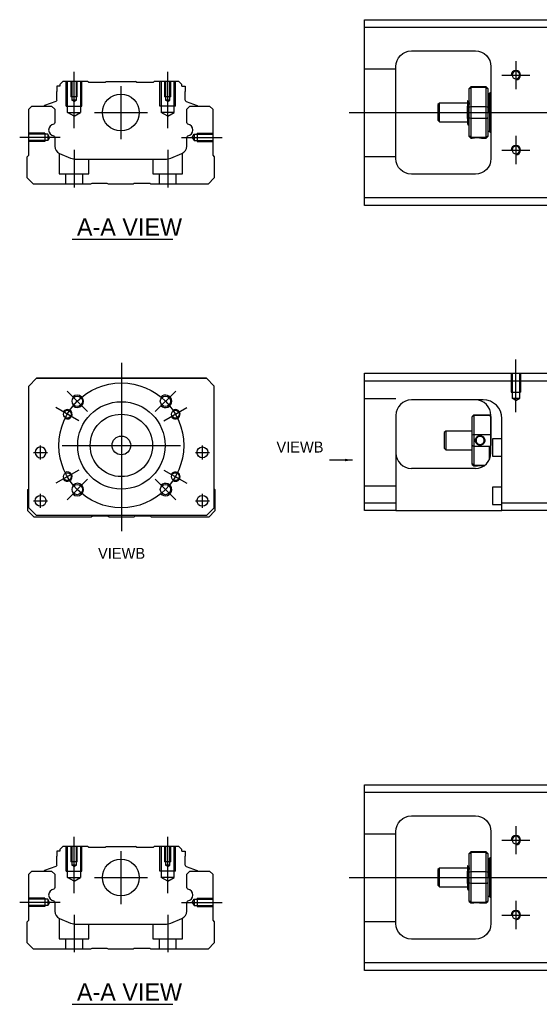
# Model space of a CAD drawing. Header units: millimetres. Extents: x -227 to 3135, y -1502 to 860.
# Tile 197 of 256: x -227 to -61, y -627 to -312. Entities that reach past the tile are written whole.
import ezdxf
from ezdxf.lldxf.tags import DXFTag

# ---------------------------------------------------------------- set-up
doc = ezdxf.new("R2010")
doc.units = ezdxf.units.MM
doc.layers.get('0').update_dxf_attribs({"linetype": 'CONTINUOUS'})
doc.layers.add('2', color=7, linetype='CONTINUOUS', true_color=0xffffff)
doc.styles.add('CHN', font='txt')
doc.styles.add('DIM-7', font='SIMPLEX.shx', dxfattribs={"width": 0.7, "bigfont": 'chineset.shx'})
tags = doc.linetypes.add('DASHED', pattern=[25.72, 12.86, -12.86]).pattern_tags.tags
tags[6:7] = [DXFTag(74, 4), DXFTag(75, 0), DXFTag(340, '0'), DXFTag(46, 0.0), DXFTag(50, 0.0), DXFTag(44, 0.0), DXFTag(45, 0.0)]
tags[4:5] = [DXFTag(74, 4), DXFTag(75, 0), DXFTag(340, '0'), DXFTag(46, 0.0), DXFTag(50, 0.0), DXFTag(44, 0.0), DXFTag(45, 0.0)]
doc.dimstyles.new('CNS', dxfattribs={"dimtxt": 3.5, "dimasz": 2.5, "dimexe": 1, "dimexo": 1, "dimgap": 1, "dimtad": 1, "dimdsep": 46, "dimtxsty": 'DIM-7', "dimcen": 0.09, "dimclrd": 4, "dimclre": 4, "dimclrt": 1, "dimadec": 0, "dimazin": 0, "dimtfac": 1, "dimtmove": 0, "dimatfit": 3, "dimfxl": 0, "dimtvp": 0.971429, "dimtolj": 1, "dimarcsym": 0})

msp = doc.modelspace()

# ---------------------------------------------------------------- linework, layer by layer
at = {"linetype": 'Continuous'}
for p, q in [((-116.86, -314.58), (-116.86, -312.08)), ((-116.86, -312.08), (-57.86, -312.08)), ((-57.86, -314.58), (-116.86, -314.58)), ((-116.86, -369.08), (-116.86, -314.58)), ((-101.86, -322.08), (-81.36, -322.08)), ((-106.86, -356.58), (-106.86, -327.08)), ((-76.36, -327.08), (-76.36, -356.58)), ((-215.58, -333.33), (-215.58, -335.03)), ((-214.58, -333.33), (-215.58, -333.33)), ((-213.58, -331.83), (-214.58, -332.83)), ((-214.58, -332.83), (-214.58, -333.33)), ((-205.71, -331.83), (-213.58, -331.83)), ((-205.41, -332.13), (-205.71, -331.83)), ((-205.41, -332.13), (-200.01, -332.13)), ((-200.01, -332.13), (-199.71, -331.83)), ((-199.71, -331.83), (-190.31, -331.83)), ((-190.01, -332.13), (-190.31, -331.83)), ((-190.01, -332.13), (-184.61, -332.13)), ((-184.31, -331.83), (-184.61, -332.13)), ((-176.44, -331.83), (-184.31, -331.83)), ((-175.44, -332.83), (-176.44, -331.83)), ((-175.44, -333.33), (-175.44, -332.83)), ((-175.44, -333.33), (-174.44, -333.33)), ((-174.44, -333.33), (-174.44, -335.03)), ((-82.86, -333.58), (-83.36, -334.08)), ((-83.36, -334.27), (-83.36, -334.08)), ((-83.36, -340.1), (-83.36, -334.27)), ((-77.86, -333.58), (-82.86, -333.58)), ((-82.86, -333.58), (-82.86, -333.81)), ((-82.86, -333.81), (-82.86, -339.85)), ((-77.86, -333.81), (-82.86, -333.81)), ((-77.36, -334.08), (-77.86, -333.58)), ((-77.86, -333.81), (-77.86, -333.58)), ((-77.86, -339.85), (-77.86, -333.81)), ((-77.36, -334.08), (-77.36, -334.27)), ((-77.36, -334.27), (-77.36, -340.1)), ((-215.58, -337.83), (-215.58, -335.03)), ((-174.44, -337.83), (-174.44, -335.03)), ((-76.86, -335.78), (-77.36, -335.78)), ((-76.86, -341.78), (-76.86, -335.78)), ((-76.86, -335.88), (-76.86, -347.68)), ((-224.56, -340.78), (-223.56, -339.78)), ((-223.56, -339.78), (-217.23, -339.78)), ((-219.62, -339.76), (-219.62, -339.78)), ((-215.91, -338.3), (-219.49, -339.59)), ((-217.23, -339.78), (-216.23, -340.78)), ((-174.11, -338.3), (-170.53, -339.59)), ((-173.89, -340.78), (-172.89, -339.78)), ((-172.89, -339.78), (-166.56, -339.78)), ((-170.4, -339.76), (-170.4, -339.78)), ((-166.56, -339.78), (-165.56, -340.78)), ((-92.86, -338.78), (-93.36, -339.28)), ((-93.36, -339.28), (-93.36, -339.28)), ((-93.36, -339.28), (-93.36, -344.28)), ((-83.86, -338.78), (-92.86, -338.78)), ((-92.86, -344.78), (-92.86, -338.78)), ((-83.86, -343.76), (-83.86, -339.81)), ((-83.48, -338.28), (-83.73, -338.28)), ((-83.36, -341.78), (-83.36, -340.1)), ((-82.86, -339.85), (-82.86, -341.78)), ((-82.86, -339.85), (-77.86, -339.85)), ((-77.86, -341.78), (-77.86, -339.85)), ((-77.36, -340.1), (-77.36, -343.46)), ((-224.56, -355.48), (-224.56, -340.78)), ((-216.23, -340.78), (-216.23, -345.06)), ((-173.89, -345.06), (-173.89, -340.78)), ((-165.56, -340.78), (-165.56, -355.48)), ((-83.36, -343.46), (-83.36, -341.78)), ((-83.36, -349.3), (-83.36, -343.46)), ((-82.86, -341.78), (-82.86, -343.71)), ((-82.86, -343.71), (-82.86, -349.75)), ((-77.86, -343.71), (-82.86, -343.71)), ((-77.86, -343.71), (-77.86, -341.78)), ((-77.86, -349.75), (-77.86, -343.71)), ((-77.36, -343.46), (-77.36, -349.3)), ((-76.86, -341.78), (-76.86, -347.78)), ((-93.36, -344.28), (-92.86, -344.78)), ((-92.86, -344.78), (-83.86, -344.78)), ((-83.69, -345.78), (-83.52, -345.78)), ((-216.23, -349.8), (-216.23, -352.61)), ((-173.89, -352.61), (-173.89, -349.8)), ((-83.36, -349.48), (-83.36, -349.3)), ((-83.36, -349.48), (-82.86, -349.98)), ((-82.86, -349.75), (-82.86, -349.98)), ((-82.86, -349.75), (-77.86, -349.75)), ((-82.86, -349.98), (-82.36, -349.98)), ((-79.35, -349.98), (-77.86, -349.98)), ((-77.86, -349.98), (-77.36, -349.48)), ((-77.86, -349.98), (-77.86, -349.75)), ((-77.36, -347.78), (-76.86, -347.78)), ((-77.36, -349.3), (-77.36, -349.48)), ((-225.06, -355.98), (-224.56, -355.48)), ((-225.06, -362.78), (-225.06, -355.98)), ((-214.69, -354.92), (-211.13, -356.4)), ((-178.99, -356.4), (-175.43, -354.92)), ((-165.56, -355.48), (-165.06, -355.98)), ((-165.06, -355.98), (-165.06, -362.78)), ((-209.21, -356.78), (-180.91, -356.78)), ((-81.36, -361.58), (-101.86, -361.58)), ((-223.06, -364.78), (-225.06, -362.78)), ((-204.71, -364.78), (-223.06, -364.78)), ((-204.36, -364.53), (-204.71, -364.78)), ((-199.36, -364.53), (-204.36, -364.53)), ((-199.01, -364.78), (-199.36, -364.53)), ((-191.11, -364.78), (-199.01, -364.78)), ((-190.76, -364.53), (-191.11, -364.78)), ((-185.76, -364.53), (-190.76, -364.53)), ((-185.41, -364.78), (-185.76, -364.53)), ((-167.06, -364.78), (-185.41, -364.78)), ((-165.06, -362.78), (-167.06, -364.78)), ((-116.86, -371.58), (-116.86, -369.08)), ((-116.86, -369.08), (-57.86, -369.08)), ((-57.86, -371.58), (-116.86, -371.58)), ((-224.56, -429.45), (-222.06, -426.95)), ((-222.06, -426.95), (-224.56, -429.45)), ((-222.06, -426.95), (-167.56, -426.95)), ((-167.56, -426.95), (-222.06, -426.95)), ((-167.56, -426.95), (-165.06, -429.45)), ((-165.06, -429.45), (-167.56, -426.95)), ((-224.56, -468.45), (-224.56, -429.45)), ((-165.06, -468.45), (-165.06, -429.45)), ((-224.86, -462.61), (-224.56, -462.31)), ((-224.86, -469.41), (-224.86, -462.61)), ((-165.06, -462.4), (-164.86, -462.61)), ((-164.86, -462.61), (-164.86, -469.41)), ((-222.86, -471.41), (-224.86, -469.41)), ((-224.56, -468.45), (-222.06, -470.95)), ((-222.06, -470.95), (-223.56, -469.45)), ((-167.56, -470.95), (-165.06, -468.45)), ((-164.86, -469.41), (-166.86, -471.41)), ((-204.51, -471.41), (-222.86, -471.41)), ((-222.06, -470.95), (-222.06, -470.95)), ((-167.56, -470.95), (-222.06, -470.95)), ((-167.56, -470.95), (-222.06, -470.95)), ((-204.16, -471.16), (-204.51, -471.41)), ((-199.16, -471.16), (-204.16, -471.16)), ((-198.81, -471.41), (-199.16, -471.16)), ((-190.91, -471.41), (-198.81, -471.41)), ((-190.56, -471.16), (-190.91, -471.41)), ((-185.56, -471.16), (-190.56, -471.16)), ((-185.21, -471.41), (-185.56, -471.16)), ((-166.86, -471.41), (-185.21, -471.41)), ((-116.86, -559.62), (-116.86, -557.12)), ((-116.86, -557.12), (-57.86, -557.12)), ((-57.86, -559.62), (-116.86, -559.62)), ((-116.86, -614.12), (-116.86, -559.62)), ((-101.86, -567.12), (-81.36, -567.12)), ((-106.86, -601.62), (-106.86, -572.12)), ((-76.36, -572.12), (-76.36, -601.62)), ((-213.58, -576.87), (-214.58, -577.87)), ((-205.71, -576.87), (-213.58, -576.87)), ((-205.41, -577.17), (-205.71, -576.87)), ((-200.01, -577.17), (-199.71, -576.87)), ((-199.71, -576.87), (-190.31, -576.87)), ((-190.01, -577.17), (-190.31, -576.87)), ((-184.31, -576.87), (-184.61, -577.17)), ((-176.44, -576.87), (-184.31, -576.87)), ((-175.44, -577.87), (-176.44, -576.87)), ((-215.58, -578.37), (-215.58, -580.07)), ((-214.58, -578.37), (-215.58, -578.37)), ((-215.58, -582.87), (-215.58, -580.07)), ((-214.58, -577.87), (-214.58, -578.37)), ((-205.41, -577.17), (-200.01, -577.17)), ((-190.01, -577.17), (-184.61, -577.17)), ((-175.44, -578.37), (-175.44, -577.87)), ((-175.44, -578.37), (-174.44, -578.37)), ((-174.44, -578.37), (-174.44, -580.07)), ((-174.44, -582.87), (-174.44, -580.07)), ((-82.86, -578.62), (-83.36, -579.12)), ((-83.36, -579.3), (-83.36, -579.12)), ((-83.36, -585.14), (-83.36, -579.3)), ((-77.86, -578.62), (-82.86, -578.62)), ((-82.86, -578.62), (-82.86, -578.85)), ((-82.86, -578.85), (-82.86, -584.89)), ((-77.86, -578.85), (-82.86, -578.85)), ((-77.36, -579.12), (-77.86, -578.62)), ((-77.86, -578.85), (-77.86, -578.62)), ((-77.86, -584.89), (-77.86, -578.85)), ((-77.36, -579.12), (-77.36, -579.3)), ((-77.36, -579.3), (-77.36, -585.14)), ((-215.91, -583.34), (-219.49, -584.63)), ((-174.11, -583.34), (-170.53, -584.63)), ((-83.48, -583.32), (-83.73, -583.32)), ((-76.86, -580.82), (-77.36, -580.82)), ((-76.86, -586.82), (-76.86, -580.82)), ((-76.86, -580.92), (-76.86, -592.72)), ((-224.56, -585.82), (-223.56, -584.82)), ((-224.56, -600.52), (-224.56, -585.82)), ((-223.56, -584.82), (-217.23, -584.82)), ((-219.62, -584.79), (-219.62, -584.82)), ((-217.23, -584.82), (-216.23, -585.82)), ((-216.23, -585.82), (-216.23, -590.1)), ((-173.89, -585.82), (-172.89, -584.82)), ((-173.89, -590.1), (-173.89, -585.82)), ((-172.89, -584.82), (-166.56, -584.82)), ((-170.4, -584.79), (-170.4, -584.82)), ((-166.56, -584.82), (-165.56, -585.82)), ((-165.56, -585.82), (-165.56, -600.52)), ((-92.86, -583.82), (-93.36, -584.32)), ((-93.36, -584.32), (-93.36, -584.32)), ((-93.36, -584.32), (-93.36, -589.32)), ((-83.86, -583.82), (-92.86, -583.82)), ((-92.86, -589.82), (-92.86, -583.82)), ((-83.86, -588.8), (-83.86, -584.85)), ((-83.36, -586.82), (-83.36, -585.14)), ((-82.86, -584.89), (-82.86, -586.82)), ((-82.86, -584.89), (-77.86, -584.89)), ((-77.86, -586.82), (-77.86, -584.89)), ((-77.36, -585.14), (-77.36, -588.5)), ((-93.36, -589.32), (-92.86, -589.82)), ((-83.36, -588.5), (-83.36, -586.82)), ((-83.36, -594.33), (-83.36, -588.5)), ((-82.86, -586.82), (-82.86, -588.75)), ((-82.86, -588.75), (-82.86, -594.79)), ((-77.86, -588.75), (-82.86, -588.75)), ((-77.86, -588.75), (-77.86, -586.82)), ((-77.86, -594.79), (-77.86, -588.75)), ((-77.36, -588.5), (-77.36, -594.33)), ((-76.86, -586.82), (-76.86, -592.82)), ((-92.86, -589.82), (-83.86, -589.82)), ((-83.69, -590.82), (-83.52, -590.82)), ((-77.36, -592.82), (-76.86, -592.82)), ((-216.23, -594.83), (-216.23, -597.65)), ((-173.89, -597.65), (-173.89, -594.83)), ((-83.36, -594.52), (-83.36, -594.33)), ((-83.36, -594.52), (-82.86, -595.02)), ((-82.86, -594.79), (-82.86, -595.02)), ((-82.86, -594.79), (-77.86, -594.79)), ((-82.86, -595.02), (-82.36, -595.02)), ((-79.35, -595.02), (-77.86, -595.02)), ((-77.86, -595.02), (-77.36, -594.52)), ((-77.86, -595.02), (-77.86, -594.79)), ((-77.36, -594.33), (-77.36, -594.52)), ((-225.06, -601.02), (-224.56, -600.52)), ((-225.06, -607.82), (-225.06, -601.02)), ((-214.69, -599.96), (-211.13, -601.44)), ((-209.21, -601.82), (-180.91, -601.82)), ((-178.99, -601.44), (-175.43, -599.96)), ((-165.56, -600.52), (-165.06, -601.02)), ((-165.06, -601.02), (-165.06, -607.82)), ((-223.06, -609.82), (-225.06, -607.82)), ((-165.06, -607.82), (-167.06, -609.82)), ((-81.36, -606.62), (-101.86, -606.62)), ((-204.71, -609.82), (-223.06, -609.82)), ((-204.36, -609.57), (-204.71, -609.82)), ((-199.36, -609.57), (-204.36, -609.57)), ((-199.01, -609.82), (-199.36, -609.57)), ((-191.11, -609.82), (-199.01, -609.82)), ((-190.76, -609.57), (-191.11, -609.82)), ((-185.76, -609.57), (-190.76, -609.57)), ((-185.41, -609.82), (-185.76, -609.57)), ((-167.06, -609.82), (-185.41, -609.82)), ((-116.86, -616.62), (-116.86, -614.12)), ((-116.86, -614.12), (-57.86, -614.12)), ((-57.86, -616.62), (-116.86, -616.62))]:
    msp.add_line(p, q, dxfattribs=at)
at = {"linetype": 'DASHED', "ltscale": 0.1}
for p, q in [((-106.86, -327.97), (-116.86, -327.97)), ((-212.51, -339.83), (-212.51, -331.83)), ((-212.08, -341.83), (-212.08, -331.83)), ((-211.01, -331.83), (-211.01, -336.83)), ((-210.75, -331.83), (-210.75, -337.83)), ((-209.27, -337.83), (-209.27, -331.83)), ((-209.01, -336.83), (-209.01, -331.83)), ((-207.94, -331.83), (-207.94, -341.83)), ((-207.51, -339.83), (-207.51, -331.83)), ((-182.51, -339.83), (-182.51, -331.83)), ((-182.08, -331.83), (-182.08, -341.83)), ((-181.01, -331.83), (-181.01, -336.83)), ((-180.75, -331.83), (-180.75, -337.83)), ((-179.27, -337.83), (-179.27, -331.83)), ((-179.01, -336.83), (-179.01, -331.83)), ((-177.94, -341.83), (-177.94, -331.83)), ((-177.51, -339.83), (-177.51, -331.83)), ((-209.01, -336.83), (-211.01, -336.83)), ((-179.01, -336.83), (-181.01, -336.83)), ((-212.51, -339.83), (-207.51, -339.83)), ((-209.27, -337.83), (-210.75, -337.83)), ((-210.01, -338.26), (-210.75, -337.83)), ((-210.01, -338.26), (-209.27, -337.83)), ((-177.51, -339.83), (-182.51, -339.83)), ((-179.27, -337.83), (-180.75, -337.83)), ((-180.01, -338.26), (-180.75, -337.83)), ((-180.01, -338.26), (-179.27, -337.83)), ((-212.08, -341.83), (-207.94, -341.83)), ((-210.01, -343.02), (-212.08, -341.83)), ((-210.01, -343.02), (-207.94, -341.83)), ((-177.94, -341.83), (-182.08, -341.83)), ((-180.01, -343.02), (-182.08, -341.83)), ((-180.01, -343.02), (-177.94, -341.83)), ((-219.43, -348.48), (-224.43, -348.48)), ((-218.43, -348.78), (-224.43, -348.78)), ((-219.43, -348.48), (-219.43, -351.08)), ((-218.43, -348.78), (-218.43, -350.79)), ((-217.85, -349.78), (-218.43, -348.78)), ((-217.85, -349.78), (-218.43, -350.79)), ((-172.14, -349.78), (-171.56, -348.78)), ((-172.14, -349.78), (-171.56, -350.79)), ((-171.56, -348.78), (-171.56, -350.79)), ((-171.56, -348.78), (-165.56, -348.78)), ((-170.56, -348.48), (-170.56, -351.08)), ((-170.56, -348.48), (-165.56, -348.48)), ((-218.43, -350.79), (-224.43, -350.79)), ((-219.43, -351.08), (-224.43, -351.08)), ((-219.43, -350.86), (-219.43, -350.91)), ((-171.56, -350.79), (-165.56, -350.79)), ((-170.56, -350.86), (-170.56, -350.91)), ((-170.56, -351.08), (-165.56, -351.08)), ((-214.76, -354.91), (-214.76, -361.48)), ((-175.26, -361.48), (-175.26, -354.85)), ((-106.86, -355.97), (-116.86, -355.97)), ((-205.26, -361.48), (-205.26, -356.78)), ((-184.76, -356.78), (-184.76, -361.48)), ((-214.76, -361.48), (-205.26, -361.48)), ((-212.76, -361.48), (-212.76, -364.78)), ((-207.26, -364.78), (-207.26, -361.48)), ((-184.76, -361.48), (-175.26, -361.48)), ((-182.76, -361.48), (-182.76, -364.78)), ((-177.26, -364.78), (-177.26, -361.48)), ((-106.86, -573.01), (-116.86, -573.01)), ((-212.51, -584.87), (-212.51, -576.87)), ((-212.08, -586.87), (-212.08, -576.87)), ((-211.01, -576.87), (-211.01, -581.87)), ((-210.75, -576.87), (-210.75, -582.87)), ((-209.27, -582.87), (-209.27, -576.87)), ((-209.01, -581.87), (-209.01, -576.87)), ((-207.94, -576.87), (-207.94, -586.87)), ((-207.51, -584.87), (-207.51, -576.87)), ((-182.51, -584.87), (-182.51, -576.87)), ((-182.08, -576.87), (-182.08, -586.87)), ((-181.01, -576.87), (-181.01, -581.87)), ((-180.75, -576.87), (-180.75, -582.87)), ((-179.27, -582.87), (-179.27, -576.87)), ((-179.01, -581.87), (-179.01, -576.87)), ((-177.94, -586.87), (-177.94, -576.87)), ((-177.51, -584.87), (-177.51, -576.87)), ((-209.01, -581.87), (-211.01, -581.87)), ((-209.27, -582.87), (-210.75, -582.87)), ((-210.01, -583.29), (-210.75, -582.87)), ((-210.01, -583.29), (-209.27, -582.87)), ((-179.01, -581.87), (-181.01, -581.87)), ((-179.27, -582.87), (-180.75, -582.87)), ((-180.01, -583.29), (-180.75, -582.87)), ((-180.01, -583.29), (-179.27, -582.87)), ((-212.51, -584.87), (-207.51, -584.87)), ((-177.51, -584.87), (-182.51, -584.87)), ((-212.08, -586.87), (-207.94, -586.87)), ((-210.01, -588.06), (-212.08, -586.87)), ((-210.01, -588.06), (-207.94, -586.87)), ((-177.94, -586.87), (-182.08, -586.87)), ((-180.01, -588.06), (-182.08, -586.87)), ((-180.01, -588.06), (-177.94, -586.87)), ((-219.43, -593.52), (-224.43, -593.52)), ((-218.43, -593.81), (-224.43, -593.81)), ((-218.43, -595.83), (-224.43, -595.83)), ((-219.43, -593.52), (-219.43, -596.12)), ((-219.43, -595.9), (-219.43, -595.94)), ((-218.43, -593.81), (-218.43, -595.83)), ((-217.85, -594.82), (-218.43, -593.81)), ((-217.85, -594.82), (-218.43, -595.83)), ((-172.14, -594.82), (-171.56, -593.81)), ((-172.14, -594.82), (-171.56, -595.83)), ((-171.56, -593.81), (-171.56, -595.83)), ((-171.56, -593.81), (-165.56, -593.81)), ((-171.56, -595.83), (-165.56, -595.83)), ((-170.56, -593.52), (-170.56, -596.12)), ((-170.56, -593.52), (-165.56, -593.52)), ((-170.56, -595.9), (-170.56, -595.94)), ((-219.43, -596.12), (-224.43, -596.12)), ((-170.56, -596.12), (-165.56, -596.12)), ((-214.76, -599.95), (-214.76, -606.52)), ((-205.26, -606.52), (-205.26, -601.82)), ((-184.76, -601.82), (-184.76, -606.52)), ((-175.26, -606.52), (-175.26, -599.88)), ((-106.86, -601.01), (-116.86, -601.01)), ((-214.76, -606.52), (-205.26, -606.52)), ((-212.76, -606.52), (-212.76, -609.82)), ((-207.26, -609.82), (-207.26, -606.52)), ((-184.76, -606.52), (-175.26, -606.52)), ((-182.76, -606.52), (-182.76, -609.82)), ((-177.26, -609.82), (-177.26, -606.52))]:
    msp.add_line(p, q, dxfattribs=at)
for p, q in [((-68.36, -325.33), (-68.36, -334.33)), ((-72.86, -329.83), (-63.86, -329.83)), ((-121.86, -341.78), (16.57, -341.78)), ((-214.46, -349.78), (-227.46, -349.78)), ((-68.36, -349.33), (-68.36, -358.33)), ((-72.86, -353.83), (-63.86, -353.83)), ((-210.6, -382.43), (-178.36, -382.43)), ((-223, -450.7), (-218.5, -450.7)), ((-223, -450.7), (-218.5, -450.7)), ((-171.12, -450.7), (-166.62, -450.7)), ((-171.12, -450.7), (-166.62, -450.7)), ((-223, -466.2), (-218.5, -466.2)), ((-223, -466.2), (-218.5, -466.2)), ((-171.12, -466.2), (-166.62, -466.2)), ((-171.12, -466.2), (-166.62, -466.2)), ((-68.36, -570.37), (-68.36, -579.37)), ((-72.86, -574.87), (-63.86, -574.87)), ((-121.86, -586.82), (16.57, -586.82)), ((-214.46, -594.82), (-227.46, -594.82)), ((-68.36, -594.37), (-68.36, -603.37)), ((-72.86, -598.87), (-63.86, -598.87)), ((-210.6, -627.47), (-178.36, -627.47))]:
    msp.add_line(p, q)
at = {"ltscale": 0.1}
for p, q in [((-210.01, -346.83), (-210.01, -328.83)), ((-180.01, -346.83), (-180.01, -328.83)), ((-175.56, -349.78), (-162.56, -349.78)), ((-210.01, -353.78), (-210.01, -365.78)), ((-180.01, -353.78), (-180.01, -365.78)), ((-210.01, -591.87), (-210.01, -573.87)), ((-180.01, -591.87), (-180.01, -573.87)), ((-175.56, -594.82), (-162.56, -594.82)), ((-210.01, -598.82), (-210.01, -610.82)), ((-180.01, -598.82), (-180.01, -610.82))]:
    msp.add_line(p, q, dxfattribs=at)
at = {"linetype": 'DASHED'}
for p, q in [((-205.41, -332.13), (-205.41, -332.13)), ((-184.61, -332.13), (-184.61, -332.13)), ((-83.73, -338.28), (-83.73, -338.28)), ((-222.06, -426.95), (-222.06, -426.95)), ((-205.59, -426.95), (-208.04, -426.95)), ((-184.04, -426.95), (-181.59, -426.95)), ((-167.56, -426.95), (-167.56, -426.95)), ((-224.56, -429.45), (-224.56, -429.45)), ((-165.06, -429.45), (-165.06, -429.45)), ((-222.5, -450.7), (-222.5, -450.7)), ((-219, -450.7), (-219, -450.7)), ((-170.62, -450.7), (-170.62, -450.7)), ((-167.12, -450.7), (-167.12, -450.7)), ((-224.56, -453.95), (-224.56, -453.95)), ((-165.06, -453.95), (-165.06, -453.95)), ((-222.5, -466.2), (-222.5, -466.2)), ((-219, -466.2), (-219, -466.2)), ((-223.56, -469.45), (-223.56, -469.45)), ((-167.56, -470.95), (-165.06, -468.45)), ((-166.06, -469.45), (-167.56, -470.95)), ((-165.06, -468.45), (-166.06, -469.45)), ((-166.06, -469.45), (-166.06, -469.45)), ((-167.56, -470.95), (-167.56, -470.95)), ((-205.41, -577.17), (-205.41, -577.17)), ((-184.61, -577.17), (-184.61, -577.17)), ((-83.73, -583.32), (-83.73, -583.32))]:
    msp.add_line(p, q, dxfattribs=at)
at = {"ltscale": 0.3}
for p, q in [((-195.01, -333.33), (-195.01, -350.33)), ((-203.51, -341.83), (-186.51, -341.83)), ((-194.86, -421.95), (-194.86, -475.95)), ((-205.71, -437.6), (-212.29, -431.02)), ((-184.01, -437.6), (-177.43, -431.02)), ((-208.5, -440.58), (-215.86, -436.33)), ((-181.22, -440.58), (-173.86, -436.33)), ((-220.75, -452.95), (-220.75, -448.45)), ((-220.75, -452.95), (-220.75, -448.45)), ((-213.86, -448.45), (-175.86, -448.45)), ((-168.87, -452.95), (-168.87, -448.45)), ((-168.87, -452.95), (-168.87, -448.45)), ((-208.5, -456.33), (-215.86, -460.58)), ((-181.22, -456.33), (-173.86, -460.58)), ((-205.71, -459.31), (-212.29, -465.88)), ((-184.01, -459.31), (-177.43, -465.88)), ((-220.75, -468.45), (-220.75, -463.95)), ((-220.75, -468.45), (-220.75, -463.95)), ((-168.87, -468.45), (-168.87, -463.95)), ((-168.87, -468.45), (-168.87, -463.95)), ((-195.01, -578.37), (-195.01, -595.37)), ((-203.51, -586.87), (-186.51, -586.87))]:
    msp.add_line(p, q, dxfattribs=at)
at = {"linetype": 'Continuous', "extrusion": (0, 0, -1)}
for centre, radius in [((68.36, -329.83), 1.23), ((68.36, -353.83), 1.23), ((220.75, -450.7), 1.75), ((68.36, -574.87), 1.23), ((68.36, -598.87), 1.23)]:
    msp.add_circle(centre, radius, dxfattribs=at)
at = {"linetype": 'Continuous'}
for centre, radius in [((-195.01, -341.83), 5.9), ((-209, -434.31), 1.65), ((-194.86, -448.45), 14), ((-180.72, -434.31), 1.65), ((-212.18, -438.45), 1.25), ((-177.54, -438.45), 1.25), ((-194.86, -448.45), 10), ((-194.86, -448.45), 3), ((-168.87, -450.7), 1.75), ((-212.18, -458.45), 1.25), ((-177.54, -458.45), 1.25), ((-209, -462.59), 1.65), ((-180.72, -462.59), 1.65), ((-220.75, -466.2), 1.75), ((-168.87, -466.2), 1.75), ((-195.01, -586.87), 5.9)]:
    msp.add_circle(centre, radius, dxfattribs=at)
at = {"ltscale": 0.3}
msp.add_circle((-194.86, -448.45), 20, dxfattribs=at)
at = {"linetype": 'Continuous', "extrusion": (0, 0, -1)}
for centre, radius, start, end in [((101.86, -327.08), 5, 0, 90), ((81.36, -327.08), 5, 90, 180), ((216.08, -337.83), 0.5, 180, 250.1017), ((170.6, -339.78), 0.2, 109.8983, 172.0917), ((216.73, -345.06), 0.5, 180, 249.8105), ((173.39, -345.06), 0.5, 290.1895, 0), ((216.73, -349.8), 0.5, 110.1895, 180), ((173.39, -349.8), 0.5, 0, 69.8105), ((101.86, -356.58), 5, 270, 0), ((81.36, -356.58), 5, 180, 270), ((101.86, -572.12), 5, 0, 90), ((81.36, -572.12), 5, 90, 180), ((216.08, -582.87), 0.5, 180, 250.1017), ((170.6, -584.82), 0.2, 109.8983, 172.0917), ((216.73, -590.1), 0.5, 180, 249.8105), ((173.39, -590.1), 0.5, 290.1895, 0), ((216.73, -594.83), 0.5, 110.1895, 180), ((173.39, -594.83), 0.5, 0, 69.8105), ((101.86, -601.62), 5, 270, 0), ((81.36, -601.62), 5, 180, 270)]:
    msp.add_arc(centre, radius, start, end, dxfattribs=at)
for centre, radius, start, end in [((-68.36, -329.83), 1.5, 270, 180), ((-68.36, -353.83), 1.5, 270, 180), ((-209, -434.31), 2, 227.8658, 135), ((-180.72, -434.31), 2, 225, 137.8658), ((-212.18, -438.45), 1.5, 242.1491, 150), ((-177.54, -438.45), 1.5, 210, 122.1491), ((-212.18, -458.45), 1.5, 210, 117.8509), ((-177.54, -458.45), 1.5, 237.8509, 150), ((-209, -462.59), 2, 225, 132.134), ((-180.72, -462.59), 2, 222.1342, 135), ((-68.36, -574.87), 1.5, 270, 180), ((-68.36, -598.87), 1.5, 270, 180)]:
    msp.add_arc(centre, radius, start, end)
at = {"linetype": 'Continuous'}
for centre, radius, start, end in [((-76.36, -335.88), 0.5, 90, 180), ((-219.42, -339.78), 0.2, 109.8983, 172.0917), ((-173.94, -337.83), 0.5, 180, 250.1017), ((-216.24, -347.43), 1.93, 99.5288, 260.4712), ((-173.88, -347.43), 1.93, 279.5288, 80.4712), ((-76.36, -347.68), 0.5, 180, 270), ((-213.73, -352.61), 2.5, 180, 247.4572), ((-176.39, -352.61), 2.5, 292.5428, 0), ((-209.21, -351.78), 5, 247.4572, 270), ((-180.91, -351.78), 5, 270, 292.5428), ((-173.94, -582.87), 0.5, 180, 250.1017), ((-76.36, -580.92), 0.5, 90, 180), ((-219.42, -584.82), 0.2, 109.8983, 172.0917), ((-216.24, -592.46), 1.93, 99.5288, 260.4712), ((-173.88, -592.46), 1.93, 279.5288, 80.4712), ((-76.36, -592.72), 0.5, 180, 270), ((-213.73, -597.65), 2.5, 180, 247.4572), ((-176.39, -597.65), 2.5, 292.5428, 0), ((-209.21, -596.82), 5, 247.4572, 270), ((-180.91, -596.82), 5, 270, 292.5428)]:
    msp.add_arc(centre, radius, start, end, dxfattribs=at)
for points, degree in [([(-83.36, -334.27), (-83.19, -334.11), (-83.02, -333.96), (-82.86, -333.81)], 3), ([(-77.86, -333.81), (-77.69, -333.96), (-77.52, -334.11), (-77.36, -334.27)], 3), ([(-83.72, -338.3), (-83.84, -338.09)], 1), ([(-83.36, -338.06), (-83.42, -338.17), (-83.49, -338.28)], 2), ([(-83.36, -340.1), (-83.19, -340.02), (-83.02, -339.94), (-82.86, -339.85)], 3), ([(-77.86, -339.85), (-77.69, -339.94), (-77.52, -340.02), (-77.36, -340.1)], 3), ([(-82.86, -343.71), (-83.02, -343.63), (-83.19, -343.54), (-83.36, -343.46)], 3), ([(-77.86, -343.71), (-77.69, -343.63), (-77.52, -343.54), (-77.36, -343.46)], 3), ([(-83.87, -345.48), (-83.79, -345.63), (-83.7, -345.78)], 2), ([(-83.52, -345.78), (-83.44, -345.64), (-83.36, -345.5)], 2), ([(-82.86, -349.75), (-83.02, -349.6), (-83.19, -349.45), (-83.36, -349.3)], 3), ([(-77.86, -349.75), (-77.69, -349.6), (-77.52, -349.45), (-77.36, -349.3)], 3), ([(-83.36, -579.3), (-83.19, -579.15), (-83.02, -579), (-82.86, -578.85)], 3), ([(-77.86, -578.85), (-77.69, -579), (-77.52, -579.15), (-77.36, -579.3)], 3), ([(-83.72, -583.33), (-83.84, -583.12)], 1), ([(-83.36, -583.09), (-83.42, -583.21), (-83.49, -583.32)], 2), ([(-83.36, -585.14), (-83.19, -585.06), (-83.02, -584.97), (-82.86, -584.89)], 3), ([(-77.86, -584.89), (-77.69, -584.97), (-77.52, -585.06), (-77.36, -585.14)], 3), ([(-82.86, -588.75), (-83.02, -588.66), (-83.19, -588.58), (-83.36, -588.5)], 3), ([(-77.86, -588.75), (-77.69, -588.66), (-77.52, -588.58), (-77.36, -588.5)], 3), ([(-83.87, -590.52), (-83.79, -590.67), (-83.7, -590.81)], 2), ([(-83.52, -590.81), (-83.44, -590.68), (-83.36, -590.54)], 2), ([(-82.86, -594.79), (-83.02, -594.64), (-83.19, -594.48), (-83.36, -594.33)], 3), ([(-77.86, -594.79), (-77.69, -594.64), (-77.52, -594.48), (-77.36, -594.33)], 3)]:
    msp.add_open_spline(points, degree=degree, dxfattribs=at)
for points, knots in [([(-83.86, -338.07), (-83.86, -338.1), (-83.86, -338.19), (-83.86, -338.51), (-83.86, -338.74), (-83.86, -339.26), (-83.86, -339.52), (-83.86, -339.81)], [0, 0, 0, 0, 0.341605, 0.341605, 0.709042, 0.709042, 1, 1, 1, 1]), ([(-83.52, -345.78), (-83.53, -345.78), (-83.54, -345.77), (-83.56, -345.69), (-83.58, -345.56), (-83.62, -345.15), (-83.63, -344.88), (-83.67, -344.24), (-83.69, -343.86), (-83.73, -343.04), (-83.74, -342.6), (-83.78, -341.7), (-83.8, -341.24), (-83.83, -340.46), (-83.84, -340.12), (-83.86, -339.81)], [0, 0, 0, 0, 0.062674, 0.062674, 0.22432, 0.22432, 0.386002, 0.386002, 0.547651, 0.547651, 0.70934, 0.70934, 0.870988, 0.870988, 1, 1, 1, 1]), ([(-83.36, -344.29), (-83.37, -344.03), (-83.39, -343.71), (-83.43, -343.03), (-83.45, -342.64), (-83.48, -341.87), (-83.5, -341.46), (-83.54, -340.69), (-83.56, -340.32), (-83.59, -339.65), (-83.61, -339.34), (-83.64, -338.84), (-83.66, -338.64), (-83.69, -338.39), (-83.71, -338.32), (-83.72, -338.29)], [0, 0, 0, 0, 0.142488, 0.142488, 0.289539, 0.289539, 0.436554, 0.436554, 0.583581, 0.583581, 0.730615, 0.730615, 0.877631, 0.877631, 1, 1, 1, 1]), ([(-83.48, -338.28), (-83.47, -338.28), (-83.45, -338.33), (-83.41, -338.55), (-83.4, -338.73), (-83.37, -339.05), (-83.37, -339.15), (-83.36, -339.26)], [0, 0, 0, 0, 0.388824, 0.388824, 0.829994, 0.829994, 1, 1, 1, 1]), ([(-83.86, -343.76), (-83.86, -344.13), (-83.86, -344.47), (-83.86, -344.99), (-83.86, -345.19), (-83.86, -345.44), (-83.86, -345.5), (-83.86, -345.5)], [0, 0, 0, 0, 0.355488, 0.355488, 0.70353, 0.70353, 1, 1, 1, 1]), ([(-83.86, -343.76), (-83.84, -344.15), (-83.82, -344.51), (-83.79, -345.1), (-83.77, -345.33), (-83.73, -345.66), (-83.72, -345.76), (-83.7, -345.78), (-83.69, -345.78), (-83.69, -345.78)], [0, 0, 0, 0, 0.320659, 0.320659, 0.641321, 0.641321, 0.962057, 0.962057, 1, 1, 1, 1]), ([(-82.36, -349.98), (-82.36, -349.98), (-82.33, -349.97), (-82.22, -349.95), (-82.13, -349.94), (-81.92, -349.91), (-81.78, -349.89), (-81.49, -349.86), (-81.33, -349.84), (-81, -349.83), (-80.82, -349.83), (-80.5, -349.84), (-80.35, -349.85), (-80.06, -349.87), (-79.92, -349.89), (-79.69, -349.92), (-79.59, -349.94), (-79.44, -349.96), (-79.39, -349.97), (-79.36, -349.98), (-79.35, -349.98), (-79.35, -349.98)], [0, 0, 0, 0, 0.109357, 0.109357, 0.21915, 0.21915, 0.330451, 0.330451, 0.436162, 0.436162, 0.542186, 0.542186, 0.640015, 0.640015, 0.743853, 0.743853, 0.849113, 0.849113, 0.958413, 0.958413, 1, 1, 1, 1]), ([(-83.86, -583.1), (-83.86, -583.14), (-83.86, -583.23), (-83.86, -583.55), (-83.86, -583.78), (-83.86, -584.3), (-83.86, -584.56), (-83.86, -584.85)], [0, 0, 0, 0, 0.341605, 0.341605, 0.709042, 0.709042, 1, 1, 1, 1]), ([(-83.36, -589.33), (-83.37, -589.07), (-83.39, -588.75), (-83.43, -588.07), (-83.45, -587.68), (-83.48, -586.9), (-83.5, -586.5), (-83.54, -585.73), (-83.56, -585.36), (-83.59, -584.68), (-83.61, -584.38), (-83.64, -583.88), (-83.66, -583.67), (-83.69, -583.42), (-83.71, -583.35), (-83.72, -583.33)], [0, 0, 0, 0, 0.142488, 0.142488, 0.289539, 0.289539, 0.436554, 0.436554, 0.583581, 0.583581, 0.730615, 0.730615, 0.877631, 0.877631, 1, 1, 1, 1]), ([(-83.48, -583.32), (-83.47, -583.32), (-83.45, -583.37), (-83.41, -583.59), (-83.4, -583.77), (-83.37, -584.09), (-83.37, -584.19), (-83.36, -584.3)], [0, 0, 0, 0, 0.388824, 0.388824, 0.829994, 0.829994, 1, 1, 1, 1]), ([(-83.52, -590.82), (-83.53, -590.82), (-83.54, -590.81), (-83.56, -590.73), (-83.58, -590.59), (-83.62, -590.19), (-83.63, -589.92), (-83.67, -589.27), (-83.69, -588.89), (-83.73, -588.08), (-83.74, -587.63), (-83.78, -586.74), (-83.8, -586.28), (-83.83, -585.5), (-83.84, -585.16), (-83.86, -584.85)], [0, 0, 0, 0, 0.062674, 0.062674, 0.22432, 0.22432, 0.386002, 0.386002, 0.547651, 0.547651, 0.70934, 0.70934, 0.870988, 0.870988, 1, 1, 1, 1]), ([(-83.86, -588.8), (-83.86, -589.17), (-83.86, -589.5), (-83.86, -590.03), (-83.86, -590.23), (-83.86, -590.47), (-83.86, -590.54), (-83.86, -590.54)], [0, 0, 0, 0, 0.355488, 0.355488, 0.70353, 0.70353, 1, 1, 1, 1]), ([(-83.86, -588.8), (-83.84, -589.19), (-83.82, -589.55), (-83.79, -590.13), (-83.77, -590.37), (-83.73, -590.7), (-83.72, -590.8), (-83.7, -590.82), (-83.69, -590.82), (-83.69, -590.82)], [0, 0, 0, 0, 0.320659, 0.320659, 0.641321, 0.641321, 0.962057, 0.962057, 1, 1, 1, 1]), ([(-82.36, -595.02), (-82.36, -595.02), (-82.33, -595.01), (-82.22, -594.99), (-82.13, -594.98), (-81.92, -594.94), (-81.78, -594.92), (-81.49, -594.89), (-81.33, -594.88), (-81, -594.87), (-80.82, -594.87), (-80.5, -594.88), (-80.35, -594.89), (-80.06, -594.91), (-79.92, -594.93), (-79.69, -594.96), (-79.59, -594.97), (-79.44, -595), (-79.39, -595.01), (-79.36, -595.02), (-79.35, -595.02), (-79.35, -595.02)], [0, 0, 0, 0, 0.109357, 0.109357, 0.21915, 0.21915, 0.330451, 0.330451, 0.436162, 0.436162, 0.542186, 0.542186, 0.640015, 0.640015, 0.743853, 0.743853, 0.849113, 0.849113, 0.958413, 0.958413, 1, 1, 1, 1])]:
    msp.add_open_spline(points, degree=3, knots=knots, dxfattribs=at)
at = {"linetype": 'DASHED'}
for points, degree in [([(-83.49, -338.28), (-83.49, -338.29), (-83.49, -338.29)], 2), ([(-82.36, -349.98), (-82.35, -349.96)], 1), ([(-83.49, -583.32), (-83.49, -583.32), (-83.49, -583.33)], 2), ([(-82.36, -595.01), (-82.35, -595)], 1)]:
    msp.add_open_spline(points, degree=degree, dxfattribs=at)
at = {"layer": '2', "ltscale": 0.5}
msp.add_line((-68.36, -437.76), (-68.36, -420.93), dxfattribs=at)
at = {"layer": '2', "linetype": 'Continuous'}
for p, q in [((-116.86, -427.84), (-116.86, -425.34)), ((-116.86, -425.34), (-57.86, -425.34)), ((-57.86, -427.84), (-116.86, -427.84)), ((-116.86, -466.84), (-116.86, -427.84)), ((-79.01, -433.84), (-101.86, -433.84)), ((-106.86, -438.84), (-106.86, -466.84)), ((-82.36, -439.14), (-81.86, -438.64)), ((-82.36, -439.14), (-82.36, -439.33)), ((-82.36, -445.17), (-82.36, -439.33)), ((-81.86, -438.64), (-81.86, -438.87)), ((-81.86, -438.64), (-76.86, -438.64)), ((-81.86, -438.87), (-81.86, -444.91)), ((-76.86, -438.87), (-81.86, -438.87)), ((-76.36, -439.14), (-76.86, -438.64)), ((-76.86, -438.87), (-76.86, -438.64)), ((-76.36, -450.84), (-76.36, -438.84)), ((-76.36, -439.14), (-76.36, -439.33)), ((-76.36, -439.33), (-76.36, -445.17)), ((-72.86, -466.84), (-72.86, -439.84)), ((-90.86, -443.84), (-91.36, -444.34)), ((-91.36, -444.34), (-91.36, -446.84)), ((-82.36, -443.84), (-90.86, -443.84)), ((-90.86, -443.84), (-90.86, -449.84)), ((-91.36, -446.84), (-91.36, -449.34)), ((-82.36, -448.52), (-82.36, -445.17)), ((-81.86, -444.91), (-81.86, -448.77)), ((-81.86, -444.91), (-76.86, -444.91)), ((-76.36, -445.17), (-76.36, -448.52)), ((-72.86, -446.34), (-75.86, -446.34)), ((-75.86, -446.34), (-75.86, -451.84)), ((-91.36, -449.34), (-90.86, -449.84)), ((-90.86, -449.84), (-82.36, -449.84)), ((-82.36, -454.36), (-82.36, -448.52)), ((-81.86, -448.77), (-81.86, -454.81)), ((-76.86, -448.77), (-81.86, -448.77)), ((-76.86, -453.02), (-76.86, -448.77)), ((-75.86, -451.84), (-72.86, -451.84)), ((-81.36, -455.84), (-101.86, -455.84)), ((-82.36, -454.54), (-82.36, -454.36)), ((-82.36, -454.54), (-81.86, -455.04)), ((-81.86, -454.81), (-81.86, -455.04)), ((-81.86, -454.81), (-78.32, -454.81)), ((-81.86, -455.04), (-81.36, -455.04)), ((-72.86, -461.84), (-75.86, -461.84)), ((-75.86, -461.84), (-75.86, -467.34)), ((-116.86, -466.84), (-106.86, -466.84)), ((-116.86, -469.34), (-116.86, -466.84)), ((-106.86, -469.34), (-116.86, -469.34)), ((-106.86, -466.84), (-106.86, -469.34)), ((-106.86, -469.34), (-72.86, -469.34)), ((-75.86, -467.34), (-72.86, -467.34)), ((-72.86, -469.34), (-72.86, -466.84)), ((-72.86, -466.84), (-57.86, -466.84)), ((-57.86, -469.34), (-72.86, -469.34))]:
    msp.add_line(p, q, dxfattribs=at)
at = {"layer": '2', "linetype": 'DASHED', "ltscale": 0.1}
for p, q in [((-69.86, -425.34), (-69.86, -431.34)), ((-69.58, -425.34), (-69.58, -433.34)), ((-67.13, -433.34), (-67.13, -425.34)), ((-66.86, -425.34), (-66.86, -431.34)), ((-69.86, -431.34), (-66.86, -431.34)), ((-106.86, -433.49), (-116.86, -433.49)), ((-68.36, -434.04), (-69.58, -433.33)), ((-69.58, -433.34), (-67.13, -433.34)), ((-68.36, -434.04), (-67.13, -433.33)), ((-106.86, -461.49), (-116.86, -461.49))]:
    msp.add_line(p, q, dxfattribs=at)
at = {"layer": '2', "linetype": 'DASHED'}
msp.add_line((-78.86, -433.84), (-79.01, -433.84), dxfattribs=at)
at = {"layer": '2', "linetype": 'Continuous'}
for centre, start, end in [((-101.86, -438.84), 90, 180), ((-81.36, -438.84), 0, 90), ((-101.86, -450.84), 180, 270), ((-81.36, -450.84), 270, 0)]:
    msp.add_arc(centre, 5, start, end, dxfattribs=at)
at = {"layer": '2', "linetype": 'DASHED'}
msp.add_arc((-78.86, -439.84), 6, 0, 90, dxfattribs=at)
at = {"layer": '2', "linetype": 'Continuous'}
msp.add_ellipse((-78.86, -439.84), major_axis=(-4.24, 4.24), ratio=1, start_param=3.926991, end_param=5.497787, dxfattribs=at)
for points in [[(-78.86, -433.84), (-78.91, -433.84), (-78.96, -433.84), (-79.01, -433.84)], [(-81.86, -438.87), (-82.03, -439.02), (-82.19, -439.18), (-82.36, -439.33)], [(-76.86, -438.87), (-76.69, -439.02), (-76.53, -439.18), (-76.36, -439.33)], [(-81.86, -444.91), (-82.03, -445), (-82.19, -445.08), (-82.36, -445.17)], [(-76.86, -444.91), (-76.69, -445), (-76.53, -445.08), (-76.36, -445.17)], [(-81.86, -448.77), (-82.03, -448.69), (-82.19, -448.6), (-82.36, -448.52)], [(-76.36, -448.52), (-76.53, -448.6), (-76.69, -448.69), (-76.86, -448.77)], [(-81.86, -454.81), (-82.03, -454.66), (-82.19, -454.51), (-82.36, -454.36)]]:
    msp.add_open_spline(points, degree=3, dxfattribs=at)
for points, knots in [([(-81.36, -446.84), (-81.36, -446.67), (-81.33, -446.49), (-81.22, -446.16), (-81.14, -446), (-80.92, -445.72), (-80.78, -445.6), (-80.49, -445.42), (-80.33, -445.36), (-80, -445.29), (-79.83, -445.28), (-79.5, -445.32), (-79.35, -445.37), (-79.06, -445.51), (-78.92, -445.61), (-78.69, -445.85), (-78.59, -445.99), (-78.44, -446.3), (-78.39, -446.47), (-78.36, -446.71), (-78.35, -446.78), (-78.35, -446.84)], [0, 0, 0, 0, 0.109357, 0.109357, 0.21915, 0.21915, 0.330451, 0.330451, 0.436162, 0.436162, 0.542186, 0.542186, 0.640015, 0.640015, 0.743853, 0.743853, 0.849113, 0.849113, 0.958413, 0.958413, 1, 1, 1, 1]), ([(-78.35, -446.84), (-78.35, -447.02), (-78.38, -447.2), (-78.5, -447.53), (-78.58, -447.69), (-78.8, -447.96), (-78.94, -448.09), (-79.23, -448.26), (-79.39, -448.33), (-79.72, -448.4), (-79.89, -448.41), (-80.22, -448.36), (-80.37, -448.31), (-80.66, -448.17), (-80.8, -448.07), (-81.03, -447.83), (-81.13, -447.69), (-81.28, -447.39), (-81.33, -447.22), (-81.36, -446.98), (-81.36, -446.91), (-81.36, -446.84)], [0, 0, 0, 0, 0.109681, 0.109681, 0.219848, 0.219848, 0.331471, 0.331471, 0.436803, 0.436803, 0.542595, 0.542595, 0.640477, 0.640477, 0.744315, 0.744315, 0.8492, 0.8492, 0.95844, 0.95844, 1, 1, 1, 1]), ([(-78.56, -446.84), (-78.56, -446.72), (-78.58, -446.6), (-78.65, -446.34), (-78.71, -446.21), (-78.88, -445.98), (-78.98, -445.87), (-79.22, -445.7), (-79.36, -445.64), (-79.64, -445.55), (-79.78, -445.54), (-80.07, -445.55), (-80.21, -445.58), (-80.48, -445.69), (-80.6, -445.77), (-80.82, -445.96), (-80.91, -446.07), (-81.06, -446.32), (-81.11, -446.47), (-81.15, -446.69), (-81.16, -446.77), (-81.16, -446.84)], [0, 0, 0, 0, 0.090081, 0.090081, 0.195216, 0.195216, 0.30186, 0.30186, 0.410211, 0.410211, 0.517617, 0.517617, 0.621981, 0.621981, 0.727419, 0.727419, 0.835017, 0.835017, 0.943332, 0.943332, 1, 1, 1, 1]), ([(-81.16, -446.84), (-81.16, -446.97), (-81.14, -447.09), (-81.07, -447.34), (-81, -447.48), (-80.84, -447.71), (-80.73, -447.81), (-80.5, -447.98), (-80.36, -448.05), (-80.08, -448.13), (-79.93, -448.15), (-79.65, -448.13), (-79.5, -448.1), (-79.24, -448), (-79.12, -447.92), (-78.9, -447.73), (-78.8, -447.62), (-78.66, -447.36), (-78.61, -447.22), (-78.57, -447), (-78.56, -446.92), (-78.56, -446.84)], [0, 0, 0, 0, 0.090082, 0.090082, 0.19511, 0.19511, 0.301651, 0.301651, 0.410013, 0.410013, 0.517402, 0.517402, 0.621792, 0.621792, 0.727238, 0.727238, 0.834796, 0.834796, 0.943135, 0.943135, 1, 1, 1, 1]), ([(-81.36, -455.04), (-81.36, -455.04), (-81.33, -455.04), (-81.22, -455.02), (-81.13, -455), (-80.92, -454.97), (-80.78, -454.95), (-80.49, -454.92), (-80.33, -454.91), (-80, -454.89), (-79.82, -454.89), (-79.5, -454.9), (-79.35, -454.91), (-79.06, -454.94), (-78.92, -454.95), (-78.72, -454.98), (-78.65, -454.99), (-78.58, -455)], [0, 0, 0, 0, 0.1096809, 0.1096809, 0.2198481, 0.2198481, 0.3314707, 0.3314707, 0.4368026, 0.4368026, 0.542595, 0.542595, 0.6404774, 0.6404774, 0.7443154, 0.7443154, 0.8201607, 0.8201607, 0.8201607, 0.8201607])]:
    msp.add_open_spline(points, degree=3, knots=knots, dxfattribs=at)

# ---------------------------------------------------------------- texts
at = {"style": 'CHN'}
for s, insert, char_height, attachment_point in [('A-A VIEW', (-209.11, -378.49), 5.6, 4), ('VIEWB', (-130.06, -450.72), 3.5, 9), ('VIEWB', (-187.25, -484.76), 3.5, 9), ('A-A VIEW', (-209.11, -623.53), 5.6, 4)]:
    msp.add_mtext(s, dxfattribs=dict(at, insert=insert, char_height=char_height, attachment_point=attachment_point))

# ---------------------------------------------------------------- leaders
msp.add_leader([(-120.71, -453.13), (-128.15, -453.14)], dimstyle='CNS', override={"dimgap": 1, "dimtad": 1})

doc.saveas('drawing.dxf')
